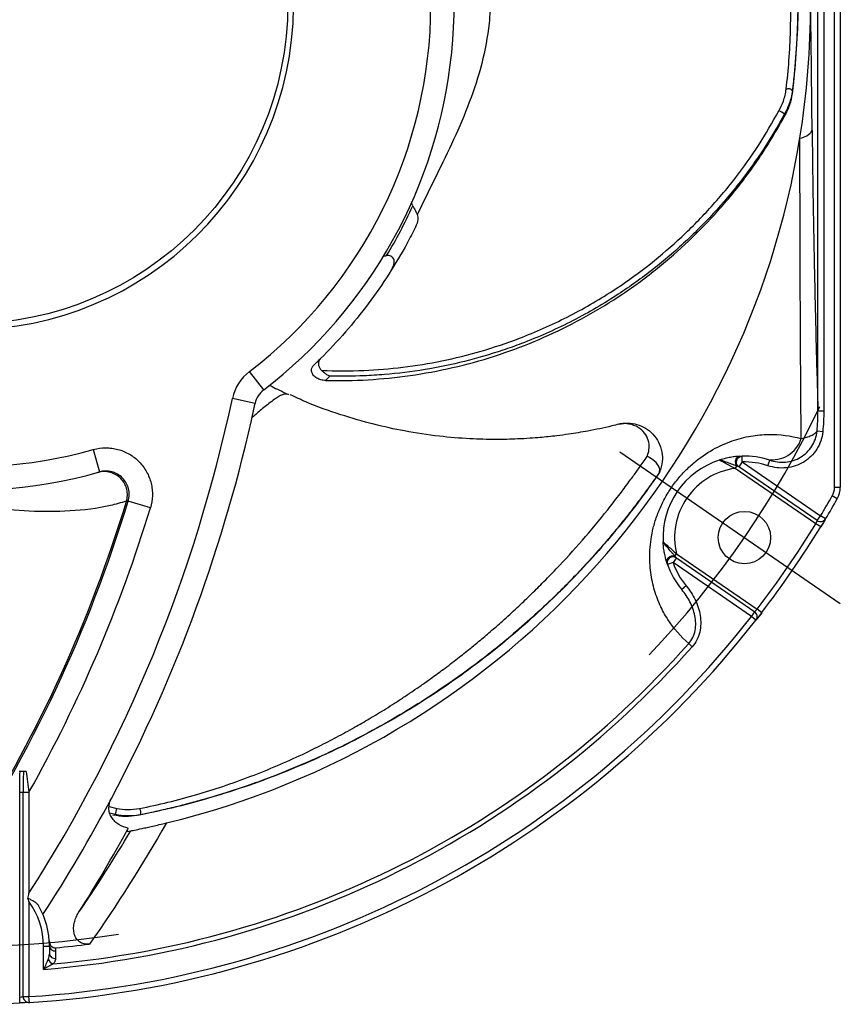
# Model space of a CAD drawing. Header units: millimetres. Extents: x 0 to 594, y 0 to 420.
# Tile 3 of 19: x 131 to 202, y 102 to 187. Entities that reach past the tile are written whole.
import ezdxf

# ---------------------------------------------------------------- set-up
doc = ezdxf.new("R2010")
doc.units = ezdxf.units.MM
doc.linetypes.add('CENTER', pattern=[27, 20, -2, 3, -2])

msp = doc.modelspace()

# ---------------------------------------------------------------- linework, layer by layer
at = {"color": 7}
for p, q in [((201.5, 146.793), (201.5, 226.45)), ((202, 226.45), (202, 146.793)), ((200.577, 224.45), (200.577, 153.346)), ((200.078, 153.346), (200.078, 223.451)), ((197.877, 180.861), (197.858, 180.618)), ((197.175, 178.64), (197.204, 178.889)), ((163.062, 166.716), (162.998, 166.714)), ((152.428, 155.174), (151.211, 156.761)), ((158.122, 156.353), (157.741, 155.975)), ((151.688, 154.003), (149.732, 154.42)), ((200.577, 153.346), (200.078, 153.346)), ((182.962, 152.221), (182.97, 152.21)), ((183.035, 152.249), (182.963, 152.229)), ((200.49, 151.562), (200.002, 151.611)), ((137.78, 150.038), (138.321, 148.112)), ((193.569, 148.968), (193.286, 148.556)), ((193.569, 148.968), (193.555, 149.468)), ((193.569, 148.968), (200.303, 144.34)), ((195.776, 148.649), (195.931, 149.124)), ((192.958, 148.418), (193.097, 148.62)), ((199.888, 143.655), (192.958, 148.418)), ((200.02, 143.928), (193.286, 148.556)), ((186.443, 148.074), (186.41, 148.003)), ((201.5, 146.793), (202, 146.793)), ((142.69, 145.02), (140.777, 145.604)), ((201.738, 145.803), (201.304, 146.051)), ((200.02, 143.928), (200.303, 144.34)), ((200.732, 144.083), (200.303, 144.34)), ((200.314, 143.394), (199.888, 143.655)), ((187.905, 140.727), (187.622, 140.315)), ((187.778, 140.881), (187.917, 141.083)), ((187.905, 140.727), (194.639, 136.099)), ((187.917, 141.083), (194.847, 136.321)), ((187.622, 140.315), (187.15, 140.149)), ((194.356, 135.687), (187.622, 140.315)), ((188.753, 138.319), (188.369, 137.999)), ((195.244, 136.016), (194.847, 136.321)), ((194.356, 135.687), (194.639, 136.099)), ((194.75, 135.379), (194.356, 135.687)), ((189.262, 133.088), (188.963, 133.353)), ((131.45, 120.582), (131.75, 120.582)), ((131.45, 102.966), (131.45, 120.582)), ((131.75, 120.582), (132.25, 120.582)), ((131.75, 103.011), (131.75, 120.582)), ((132.25, 120.582), (132.25, 111.904)), ((139.137, 119.343), (139.799, 119.194)), ((139.696, 118.658), (139.206, 118.77)), ((139.451, 118.609), (139.696, 118.658)), ((141.779, 118.627), (141.543, 118.57)), ((140.702, 117.207), (140.996, 117.265)), ((132.25, 111.182), (132.25, 103.011)), ((133.5, 107.35), (134, 107.35)), ((133.5, 105.355), (133.5, 107.35)), ((134, 107.35), (134, 106.697)), ((131.476, 102.467), (131.45, 102.966)), ((131.75, 103.011), (132.25, 103.011)), ((132.281, 102.512), (132.25, 103.011))]:
    msp.add_line(p, q, dxfattribs=at)
at = {"color": 7, "linetype": 'CENTER', "ltscale": 2}
msp.add_line((183.041, 149.834), (201.995, 136.807), dxfattribs=at)
at = {"color": 7, "flags": 128}
for points in [[(186.458, 148.107), (186.485, 148.338), (186.377, 148.628), (186.284, 148.765), (186.155, 148.915), (186.043, 149.023), (185.847, 149.182), (185.71, 149.276), (185.592, 149.348), (185.495, 149.402), (185.43, 149.435), (185.412, 149.443), (185.407, 149.446), (185.405, 149.447), (185.404, 149.447), (185.404, 149.447), (185.404, 149.447), (185.404, 149.447), (185.404, 149.447), (185.404, 149.447), (185.404, 149.447), (185.4, 149.448), (185.397, 149.448), (185.394, 149.448), (185.393, 149.447), (185.392, 149.446), (185.389, 149.443), (185.387, 149.44)], [(138.179, 148.073), (138.27, 148.098), (138.321, 148.112)], [(140.777, 145.604), (140.722, 145.588), (140.626, 145.56)], [(200.732, 144.083), (200.543, 143.769), (200.314, 143.394)], [(195.244, 136.016), (195.011, 135.715), (194.75, 135.379)], [(134.537, 106.952), (134.537, 106.603), (134.537, 106.299)], [(132.281, 102.512), (131.856, 102.487), (131.476, 102.467)]]:
    msp.add_lwpolyline(points, dxfattribs=at)
at = {"color": 7}
for centre, radius in [((127, 188.35), 27.5), ((193.754, 142.471), 2.25)]:
    msp.add_circle(centre, radius, dxfattribs=at)
for centre, radius, start, end in [((127, 188.35), 39.8, 307.46827, 52.26209), ((127, 188.35), 28, 91.02319, 88.97681), ((127, 188.35), 41.8, 307.46827, 41.04887), ((127, 188.35), 72.45, 350.84238, 0), ((127, 188.35), 41.8, 187.46827, 285.71443), ((127, 188.35), 39.8, 187.46827, 285.71443), ((194.579, 174.695), 4.948, 57.96232, 64.27513), ((198.376, 178.258), 1.447, 275.98098, 326.27344), ((127, 188.35), 72.45, 283.62891, 350.84238), ((127, 188.35), 42, 328.99251, 335.57793), ((153.645, 153.586), 4, 127.46827, 167.96812), ((153.645, 153.586), 2, 127.46827, 167.96812), ((24.251, 181.165), 128.3, 327.32751, 347.96812), ((24.251, 181.165), 130.3, 332.03078, 347.80619), ((24.251, 181.165), 130.3, 347.80619, 347.96812), ((196.141, 151.786), 2.627, 260.03534, 341.9981), ((193.754, 142.471), 7, 107.94021, 183.05979), ((193.754, 142.471), 7, 71.88086, 91.62893), ((193.754, 142.471), 6.5, 71.88086, 91.62893), ((193.754, 142.471), 6, 97.62642, 193.37358), ((200, 146.793), 1.5, 330.34815, 0), ((200, 146.793), 2, 330.34815, 0), ((24.251, 181.165), 121.832, 326.70757, 343.02891), ((127, 188.35), 85.5, 329.02038, 330.34815), ((127, 188.35), 86, 329.02038, 330.34815), ((24.251, 181.165), 121.7, 328.09897, 342.98857), ((24.251, 181.165), 123.831, 330.70917, 343.02891), ((200.303, 144.34), 0.5, 235.5, 329.02038), ((127, 188.35), 85.5, 322.51659, 328.48341), ((127, 188.35), 86, 322.51659, 328.48341), ((193.754, 142.471), 7, 199.37107, 219.70229), ((193.754, 142.471), 6.5, 199.37107, 219.70229), ((127, 188.35), 85.5, 273.52038, 321.97962), ((194.356, 135.687), 0.5, 321.97962, 55.5), ((127, 188.35), 86, 273.52038, 321.97962), ((127, 188.35), 83.249, 274.47814, 318.40855), ((127, 188.35), 82.85, 275.07854, 318.40855), ((24.251, 181.165), 130.3, 326.93444, 332.03078), ((134.896, 119.859), 4.948, 345.96232, 352.27513), ((24.251, 181.165), 132.8, 327.7139, 331.34671), ((127, 107.35), 6.5, 0, 36.12893), ((127, 107.35), 7, 0, 29.35998), ((127, 188.35), 81.493, 275.30358, 277.36885), ((134.462, 107.413), 0.466, 187.73235, 279.21378), ((134.462, 106.759), 0.466, 187.72695, 279.18564), ((134.548, 106.495), 0.703, 202.77361, 252.30493), ((127, 188.35), 86, 267.01659, 272.98341), ((132.25, 103.011), 0.5, 180, 273.52038)]:
    msp.add_arc(centre, radius, start, end, dxfattribs=at)
at = {"color": 7, "linetype": 'CENTER', "ltscale": 2}
for start, end in [(316.29448, 334.70552), (260.79448, 279.20552)]:
    msp.add_arc((127, 188.35), 81, start, end, dxfattribs=at)
at = {"color": 7}
for points, knots in [([(197.354, 181.011), (197.438, 181.836), (197.611, 183.518), (197.73, 185.983), (197.755, 188.471), (197.681, 190.923), (197.509, 193.378), (197.28, 195.509), (197.022, 197.375), (196.75, 199.039), (196.445, 200.648), (196.164, 201.964), (195.93, 202.979), (195.729, 203.807), (195.508, 204.669), (195.266, 205.565), (195.016, 206.444), (194.746, 207.35), (194.43, 208.366), (194.021, 209.607), (193.551, 210.944), (193.094, 212.168), (192.654, 213.293), (192.193, 214.42), (191.616, 215.763), (190.979, 217.168), (190.3, 218.587), (189.595, 219.99), (188.657, 221.78), (187.883, 223.114), (187.399, 223.95)], [0, 0, 0, 0, 0.056041, 0.114205, 0.16696, 0.224725, 0.28064, 0.333843, 0.369967, 0.408156, 0.447819, 0.480486, 0.498778, 0.517883, 0.537801, 0.558534, 0.580081, 0.599043, 0.621753, 0.651165, 0.686242, 0.716022, 0.737909, 0.766332, 0.796601, 0.834456, 0.867951, 0.900005, 0.937327, 1, 1, 1, 1]), ([(189.296, 223.874), (189.352, 223.776), (189.691, 223.183), (190.284, 222.062), (191.054, 220.547), (191.887, 218.797), (192.773, 216.792), (193.683, 214.524), (194.514, 212.229), (195.259, 209.928), (195.972, 207.444), (196.647, 204.703), (197.243, 201.757), (197.711, 198.794), (198.075, 195.662), (198.27, 192.885), (198.352, 190.315), (198.358, 188.229), (198.307, 186.342), (198.222, 184.698), (198.122, 183.304), (198.005, 182.003), (197.915, 181.203), (197.877, 180.861)], [0, 0, 0, 0, 0.0073336, 0.0443866, 0.0828589, 0.1187147, 0.1719849, 0.2278451, 0.2810827, 0.3348067, 0.3899084, 0.4548884, 0.5254195, 0.5936105, 0.6588222, 0.7401481, 0.7833962, 0.8340883, 0.8821738, 0.9116812, 0.9457334, 0.9768107, 1, 1, 1, 1]), ([(189.312, 223.871), (189.64, 223.283), (190.948, 220.937), (192.887, 216.736), (194.931, 211.265), (196.492, 205.712), (197.598, 200.09), (198.161, 195.162), (198.372, 190.973), (198.376, 187.522), (198.223, 184.055), (197.98, 181.763), (197.858, 180.618)], [0, 0, 0, 0, 0.0430079, 0.1717093, 0.3003968, 0.4290707, 0.5583894, 0.6870534, 0.7650262, 0.842999, 0.9215002, 1, 1, 1, 1]), ([(167.451, 204.186), (167.41, 204.119), (167.331, 203.99), (167.294, 203.727), (167.325, 203.475), (167.387, 203.235), (167.47, 202.925), (167.658, 202.325), (168.141, 201.119), (168.876, 199.422), (169.787, 197.412), (170.617, 195.352), (171.307, 193.214), (171.817, 191.047), (171.952, 188.847), (171.814, 186.229), (171.245, 183.209), (170.154, 179.877), (168.785, 176.681), (167.274, 173.611), (166.3, 171.616), (165.817, 170.625)], [0, 0, 0, 0, 0.0070988, 0.0137413, 0.0249114, 0.0308862, 0.0362134, 0.0536422, 0.0853589, 0.1461538, 0.2076031, 0.268628, 0.3312066, 0.39376, 0.454647, 0.515786, 0.6136583, 0.7114174, 0.8088521, 0.9050813, 1, 1, 1, 1]), ([(196.727, 179.152), (196.865, 179.429), (197.174, 180.049), (197.29, 180.668), (197.354, 181.011)], [0, 0, 0, 0, 0.446494, 1, 1, 1, 1]), ([(197.858, 180.618), (197.799, 180.301), (197.678, 179.651), (197.346, 178.983), (197.175, 178.64)], [0, 0, 0, 0, 0.486799, 1, 1, 1, 1]), ([(197.877, 180.861), (197.808, 180.496), (197.684, 179.838), (197.352, 179.181), (197.204, 178.889)], [0, 0, 0, 0, 0.554303, 1, 1, 1, 1]), ([(197.877, 180.861), (197.876, 180.873), (197.874, 180.901), (197.841, 180.946), (197.78, 180.99), (197.691, 181.026), (197.589, 181.045), (197.492, 181.046), (197.411, 181.034), (197.372, 181.018), (197.354, 181.011)], [0, 0, 0, 0, 0.1039849, 0.2240824, 0.3579726, 0.5, 0.6420274, 0.7759176, 0.8960151, 1, 1, 1, 1]), ([(157.424, 156.832), (158.627, 156.813), (160.956, 156.775), (164.408, 157.081), (167.779, 157.625), (171.131, 158.454), (174.747, 159.669), (178.562, 161.363), (182.194, 163.452), (185.357, 165.696), (188.093, 168.003), (190.656, 170.562), (192.965, 173.297), (195.018, 176.157), (196.156, 178.152), (196.727, 179.152)], [0, 0, 0, 0, 0.075792, 0.146707, 0.218058, 0.290804, 0.364041, 0.458169, 0.553338, 0.627521, 0.702224, 0.778543, 0.855409, 0.927462, 1, 1, 1, 1]), ([(157.741, 155.975), (158.207, 155.968), (159.881, 155.945), (162.77, 156.096), (166.408, 156.572), (170.036, 157.362), (173.564, 158.456), (176.951, 159.828), (180.196, 161.461), (183.331, 163.381), (186.279, 165.552), (189.011, 167.944), (191.529, 170.538), (193.847, 173.367), (195.73, 176.09), (196.756, 177.901), (197.175, 178.64)], [0, 0, 0, 0, 0.029242, 0.105012, 0.181293, 0.259204, 0.33769, 0.412699, 0.488211, 0.565321, 0.642993, 0.71762, 0.792751, 0.869478, 0.946774, 1, 1, 1, 1]), ([(197.204, 178.889), (196.922, 178.384), (196.072, 176.864), (194.792, 174.919), (193.394, 173.041), (191.896, 171.196), (189.86, 168.981), (187.182, 166.511), (184.76, 164.631), (182.604, 163.171), (180.133, 161.665), (177.415, 160.289), (174.775, 159.204), (172.444, 158.37), (169.689, 157.567), (166.288, 156.866), (163.391, 156.513), (160.661, 156.335), (159.098, 156.346), (158.122, 156.353)], [0, 0, 0, 0, 0.0365848, 0.1100429, 0.1469337, 0.1845829, 0.2601862, 0.3368567, 0.4146304, 0.4537063, 0.5014275, 0.5974975, 0.6458816, 0.6818256, 0.7539867, 0.8270948, 0.9011619, 0.9383537, 1, 1, 1, 1]), ([(199.579, 177.455), (199.602, 175.277), (199.63, 173.153), (199.698, 168.992), (199.737, 166.955), (199.822, 162.954), (199.869, 160.989), (199.944, 158.086), (199.97, 157.125), (200.023, 155.222), (200.05, 154.28), (200.078, 153.346)], [0, 0, 0, 0, 0.25, 0.25, 0.5, 0.5, 0.75, 0.75, 0.875, 0.875, 1, 1, 1, 1]), ([(198.639, 150.974), (198.63, 151.977), (198.622, 152.988), (198.607, 155.031), (198.6, 156.064), (198.58, 159.183), (198.569, 161.292), (198.542, 167.732), (198.532, 172.171), (198.527, 176.819)], [0, 0, 0, 0, 0.125, 0.125, 0.25, 0.25, 0.5, 0.5, 1, 1, 1, 1]), ([(165.242, 170.985), (165.208, 171.071), (165.164, 171.182), (165.15, 171.3), (165.147, 171.327)], [0, 0, 0, 0, 0.770006, 1, 1, 1, 1]), ([(165.242, 170.985), (165.321, 170.842), (165.467, 170.578), (165.582, 170.344), (165.635, 170.237)], [0, 0, 0, 0, 0.540497, 1, 1, 1, 1]), ([(165.635, 170.237), (165.662, 170.097), (165.732, 169.73), (165.575, 169.374), (165.478, 169.154)], [0, 0, 0, 0, 0.382182, 1, 1, 1, 1]), ([(165.817, 170.625), (165.787, 170.56), (165.727, 170.43), (165.666, 170.301), (165.635, 170.237)], [0, 0, 0, 0, 0.500123, 1, 1, 1, 1]), ([(165.478, 169.154), (165.242, 168.695), (164.536, 167.316), (163.213, 165.097), (161.439, 162.544), (159.488, 160.107), (158.04, 158.606), (157.315, 157.854)], [0, 0, 0, 0, 0.109945, 0.330337, 0.551566, 0.775353, 1, 1, 1, 1]), ([(162.669, 166.619), (162.728, 166.644), (162.834, 166.69), (162.948, 166.706), (162.998, 166.714)], [0, 0, 0, 0, 0.562359, 1, 1, 1, 1]), ([(163.432, 165.51), (163.534, 165.706), (163.67, 165.966), (163.653, 166.312), (163.579, 166.489), (163.443, 166.618), (163.279, 166.691), (163.146, 166.713), (163.074, 166.716), (163.063, 166.716)], [0, 0, 0, 0, 0.41751, 0.55394, 0.691432, 0.789215, 0.887188, 0.983486, 1, 1, 1, 1]), ([(156.705, 157.26), (156.767, 157.319), (156.972, 157.516), (157.174, 157.715), (157.315, 157.854)], [0, 0, 0, 0, 0.302122, 1, 1, 1, 1]), ([(157.315, 157.854), (157.26, 157.786), (157.15, 157.65), (157.11, 157.398), (157.169, 157.142), (157.294, 156.952), (157.396, 156.858), (157.424, 156.832)], [0, 0, 0, 0, 0.22233, 0.444533, 0.670786, 0.911185, 1, 1, 1, 1]), ([(157.741, 155.975), (157.608, 155.988), (157.344, 156.015), (156.983, 156.175), (156.696, 156.406), (156.531, 156.692), (156.517, 156.976), (156.61, 157.163), (156.69, 157.244), (156.705, 157.26)], [0, 0, 0, 0, 0.162718, 0.325058, 0.497129, 0.668441, 0.826498, 0.966485, 1, 1, 1, 1]), ([(157.424, 156.832), (157.471, 156.79), (157.579, 156.692), (157.782, 156.521), (157.969, 156.41), (158.088, 156.364), (158.121, 156.354), (158.122, 156.353)], [0, 0, 0, 0, 0.222589, 0.509408, 0.867877, 0.992467, 1, 1, 1, 1]), ([(152.911, 155.569), (152.987, 155.53), (153.202, 155.42), (153.779, 155.135), (154.3, 154.893), (154.561, 154.772)], [0, 0, 0, 0, 0.214532, 0.607462, 1, 1, 1, 1]), ([(154.561, 154.772), (154.485, 154.791), (154.337, 154.826), (154.076, 154.78), (153.846, 154.673), (153.637, 154.54), (153.368, 154.365), (152.855, 154), (152.159, 153.424), (151.628, 152.953), (151.381, 152.734)], [0, 0, 0, 0, 0.062932, 0.12182, 0.220845, 0.273813, 0.32104, 0.475551, 0.756726, 1, 1, 1, 1]), ([(182.963, 152.229), (182.763, 152.174), (181.884, 151.932), (180.44, 151.646), (178.86, 151.378), (177.72, 151.227), (176.907, 151.136), (176.138, 151.064), (175.261, 150.996), (173.991, 150.927), (172.264, 150.89), (170.019, 150.949), (167.392, 151.169), (164.633, 151.585), (161.8, 152.203), (158.968, 153.032), (156.567, 153.879), (155.16, 154.542), (154.713, 154.753)], [0, 0, 0, 0, 0.021502, 0.094163, 0.152108, 0.18722, 0.213111, 0.236734, 0.267076, 0.304159, 0.368361, 0.445915, 0.536828, 0.641685, 0.735507, 0.837913, 0.948589, 1, 1, 1, 1]), ([(182.97, 152.21), (183.225, 152.255), (183.742, 152.345), (184.536, 152.22), (185.283, 151.899), (185.928, 151.375), (186.422, 150.673), (186.694, 149.858), (186.741, 148.961), (186.556, 148.402), (186.458, 148.107)], [0, 0, 0, 0, 0.112561, 0.228262, 0.348044, 0.472068, 0.597985, 0.734184, 0.859834, 1, 1, 1, 1]), ([(185.387, 149.44), (185.404, 149.482), (185.504, 149.724), (185.601, 150.198), (185.525, 150.852), (185.205, 151.471), (184.645, 151.98), (184.004, 152.234), (183.499, 152.279), (183.198, 152.26), (183.045, 152.227), (182.97, 152.21)], [0, 0, 0, 0, 0.0301871, 0.1754556, 0.3280689, 0.4859333, 0.6500504, 0.8218287, 0.9103513, 0.9553863, 1, 1, 1, 1]), ([(200.49, 151.562), (200.463, 151.295), (200.406, 151.037), (200.234, 150.536), (200.117, 150.293), (199.834, 149.846), (199.667, 149.638), (199.285, 149.264), (199.077, 149.102), (198.624, 148.827), (198.378, 148.714), (197.876, 148.548), (197.615, 148.493), (197.084, 148.441), (196.82, 148.445), (196.293, 148.507), (196.03, 148.566), (195.776, 148.649)], [0, 0, 0, 0, 0.125, 0.125, 0.25, 0.25, 0.375, 0.375, 0.5, 0.5, 0.625, 0.625, 0.75, 0.75, 0.875, 0.875, 1, 1, 1, 1]), ([(195.931, 149.124), (196.15, 149.052), (196.376, 149), (196.829, 148.944), (197.057, 148.939), (197.514, 148.98), (197.74, 149.025), (198.174, 149.165), (198.386, 149.26), (198.778, 149.495), (198.959, 149.634), (199.289, 149.954), (199.434, 150.133), (199.679, 150.517), (199.781, 150.727), (199.93, 151.158), (199.979, 151.381), (200.002, 151.611)], [0, 0, 0, 0, 0.125, 0.125, 0.25, 0.25, 0.375, 0.375, 0.5, 0.5, 0.625, 0.625, 0.75, 0.75, 0.875, 0.875, 1, 1, 1, 1]), ([(198.639, 150.974), (198.809, 151.011), (198.967, 151.052), (199.252, 151.141), (199.381, 151.19), (199.609, 151.296), (199.708, 151.353), (199.879, 151.476), (199.949, 151.541), (200.002, 151.611)], [0, 0, 0, 0, 0.25, 0.25, 0.5, 0.5, 0.75, 0.75, 1, 1, 1, 1]), ([(188.963, 133.353), (188.269, 133.959), (187.67, 134.654), (186.916, 135.835), (186.69, 136.252), (186.291, 137.139), (186.118, 137.613), (185.844, 138.603), (185.741, 139.121), (185.649, 139.941), (185.629, 140.221), (185.612, 140.799), (185.616, 141.098), (185.669, 142.01), (185.758, 142.639), (186.003, 143.628), (186.104, 143.966), (186.344, 144.64), (186.483, 144.979), (186.807, 145.658), (186.988, 145.993), (187.288, 146.48), (187.392, 146.64), (187.611, 146.957), (187.726, 147.114), (188.079, 147.57), (188.326, 147.856), (188.841, 148.393), (189.112, 148.647), (189.927, 149.339), (190.479, 149.715), (191.317, 150.186), (191.598, 150.326), (192.151, 150.574), (192.426, 150.682), (192.971, 150.872), (193.243, 150.954), (193.78, 151.092), (194.044, 151.148), (194.823, 151.282), (195.328, 151.327), (196.804, 151.353), (197.741, 151.226), (198.639, 150.974)], [0, 0, 0, 0, 0.125, 0.125, 0.1875, 0.1875, 0.25, 0.25, 0.3125, 0.3125, 0.34375, 0.34375, 0.375, 0.375, 0.4375, 0.4375, 0.46875, 0.46875, 0.5, 0.5, 0.53125, 0.53125, 0.546875, 0.546875, 0.5625, 0.5625, 0.59375, 0.59375, 0.625, 0.625, 0.6875, 0.6875, 0.71875, 0.71875, 0.75, 0.75, 0.78125, 0.78125, 0.8125, 0.8125, 0.875, 0.875, 1, 1, 1, 1]), ([(137.78, 150.038), (138.126, 150.135), (138.478, 150.184), (139.013, 150.188), (139.194, 150.177), (139.548, 150.132), (139.722, 150.098), (140.237, 149.961), (140.573, 149.821), (141.034, 149.552), (141.181, 149.453), (141.462, 149.234), (141.597, 149.113), (141.972, 148.73), (142.185, 148.446), (142.534, 147.818), (142.664, 147.485), (142.791, 146.966), (142.822, 146.788), (142.86, 146.432), (142.867, 146.255), (142.852, 145.722), (142.795, 145.365), (142.69, 145.02)], [0, 0, 0, 0, 0.125, 0.125, 0.1875, 0.1875, 0.25, 0.25, 0.375, 0.375, 0.4375, 0.4375, 0.5, 0.5, 0.625, 0.625, 0.75, 0.75, 0.8125, 0.8125, 0.875, 0.875, 1, 1, 1, 1]), ([(141.76, 119.172), (142.571, 119.346), (144.225, 119.702), (146.605, 120.35), (148.98, 121.095), (151.289, 121.924), (153.57, 122.845), (155.526, 123.722), (157.221, 124.544), (158.72, 125.317), (160.156, 126.104), (161.321, 126.778), (162.213, 127.314), (162.939, 127.762), (163.691, 128.238), (164.467, 128.745), (165.227, 129.254), (166.005, 129.791), (166.873, 130.406), (167.928, 131.178), (169.054, 132.038), (170.076, 132.851), (171.01, 133.617), (171.939, 134.404), (173.039, 135.367), (174.178, 136.407), (175.318, 137.492), (176.434, 138.596), (177.946, 140.151), (179.858, 142.234), (181.462, 144.171), (182.479, 145.468), (182.946, 146.074), (183.398, 146.671), (183.802, 147.213), (184.237, 147.806), (184.759, 148.533), (185.162, 149.115), (185.387, 149.44)], [0, 0, 0, 0, 0.04644, 0.094641, 0.138359, 0.186228, 0.232564, 0.276653, 0.306589, 0.338236, 0.371104, 0.398175, 0.413334, 0.429166, 0.445672, 0.462853, 0.480709, 0.496423, 0.515242, 0.539616, 0.568684, 0.593362, 0.6115, 0.635054, 0.660137, 0.691508, 0.719265, 0.745827, 0.776756, 0.836686, 0.897853, 0.911487, 0.925364, 0.939086, 0.951818, 0.96177, 0.97867, 1, 1, 1, 1]), ([(193.296, 149.456), (193.17, 149.448), (193.03, 149.435), (192.742, 149.399), (192.594, 149.376), (192.298, 149.32), (192.15, 149.286), (191.935, 149.231), (191.864, 149.211), (191.761, 149.181), (191.727, 149.171), (191.661, 149.151), (191.628, 149.14), (191.598, 149.131)], [0, 0, 0, 0, 0.25, 0.25, 0.5, 0.5, 0.75, 0.75, 0.875, 0.875, 0.9375, 0.9375, 1, 1, 1, 1]), ([(193.097, 148.62), (193.021, 148.647), (192.943, 148.676), (192.788, 148.733), (192.71, 148.761), (192.48, 148.847), (192.33, 148.903), (192.05, 149.008), (191.918, 149.057), (191.761, 149.108), (191.716, 149.121), (191.643, 149.136), (191.616, 149.137), (191.598, 149.131)], [0, 0, 0, 0, 0.125, 0.125, 0.25, 0.25, 0.5, 0.5, 0.75, 0.75, 0.875, 0.875, 1, 1, 1, 1]), ([(192.958, 148.418), (192.807, 148.495), (192.659, 148.572), (192.367, 148.724), (192.222, 148.8), (191.957, 148.939), (191.836, 149.003), (191.654, 149.1), (191.598, 149.131), (191.598, 149.131)], [0, 0, 0, 0, 0.25, 0.25, 0.5, 0.5, 0.75, 0.75, 1, 1, 1, 1]), ([(193.097, 148.62), (193.052, 148.69), (193.02, 148.778), (192.992, 148.964), (192.995, 149.061), (193.037, 149.236), (193.075, 149.312), (193.173, 149.42), (193.233, 149.452), (193.296, 149.456)], [0, 0, 0, 0, 0.25, 0.25, 0.5, 0.5, 0.75, 0.75, 1, 1, 1, 1]), ([(193.286, 148.556), (193.221, 148.601), (193.153, 148.671), (193.068, 148.868), (193.056, 148.994), (193.124, 149.226), (193.203, 149.325), (193.381, 149.444), (193.476, 149.466), (193.555, 149.468)], [0, 0, 0, 0, 0.25, 0.25, 0.5, 0.5, 0.75, 0.75, 1, 1, 1, 1]), ([(193.296, 149.456), (193.32, 149.458), (193.366, 149.46), (193.425, 149.463), (193.473, 149.465), (193.509, 149.467), (193.535, 149.468), (193.552, 149.468), (193.554, 149.468), (193.555, 149.468)], [0, 0, 0, 0, 0.172585, 0.334685, 0.488203, 0.617013, 0.742427, 0.872555, 1, 1, 1, 1]), ([(140.626, 145.56), (140.679, 145.732), (140.707, 145.907), (140.718, 146.264), (140.699, 146.444), (140.616, 146.788), (140.55, 146.958), (140.378, 147.268), (140.271, 147.413), (140.022, 147.669), (139.882, 147.778), (139.573, 147.96), (139.408, 148.029), (139.065, 148.122), (138.885, 148.146), (138.53, 148.145), (138.35, 148.12), (138.179, 148.073)], [0, 0, 0, 0, 0.125, 0.125, 0.25, 0.25, 0.375, 0.375, 0.5, 0.5, 0.625, 0.625, 0.75, 0.75, 0.875, 0.875, 1, 1, 1, 1]), ([(140.777, 145.604), (140.83, 145.776), (140.858, 145.955), (140.868, 146.31), (140.849, 146.49), (140.764, 146.837), (140.699, 147.003), (140.524, 147.317), (140.418, 147.459), (140.168, 147.714), (140.025, 147.825), (139.718, 148.004), (139.55, 148.074), (139.207, 148.165), (139.027, 148.188), (138.67, 148.186), (138.495, 148.161), (138.321, 148.112)], [0, 0, 0, 0, 0.125, 0.125, 0.25, 0.25, 0.375, 0.375, 0.5, 0.5, 0.625, 0.625, 0.75, 0.75, 0.875, 0.875, 1, 1, 1, 1]), ([(193.286, 148.556), (193.286, 148.557), (193.284, 148.557), (193.275, 148.56), (193.259, 148.566), (193.235, 148.574), (193.198, 148.587), (193.151, 148.602), (193.114, 148.615), (193.097, 148.62)], [0, 0, 0, 0, 0.08134, 0.168504, 0.266095, 0.393095, 0.543721, 0.788947, 1, 1, 1, 1]), ([(186.41, 148.003), (185.818, 147.166), (184.623, 145.476), (182.722, 143.082), (180.737, 140.777), (178.669, 138.577), (176.534, 136.488), (174.333, 134.51), (172.073, 132.641), (169.759, 130.881), (167.389, 129.228), (164.965, 127.679), (162.485, 126.23), (159.954, 124.886), (157.38, 123.649), (154.585, 122.44), (151.55, 121.282), (148.272, 120.213), (144.921, 119.284), (142.669, 118.808), (141.543, 118.57)], [0, 0, 0, 0, 0.05194, 0.104957, 0.158107, 0.211114, 0.26412, 0.317218, 0.370223, 0.423308, 0.476311, 0.529383, 0.582654, 0.635989, 0.688991, 0.742055, 0.80627, 0.870592, 0.935241, 1, 1, 1, 1]), ([(186.443, 148.074), (186.335, 147.917), (186.033, 147.482), (185.552, 146.809), (185.015, 146.074), (184.508, 145.4), (184.008, 144.749), (183.546, 144.163), (183.122, 143.635), (182.717, 143.14), (182.253, 142.583), (181.77, 142.016), (181.335, 141.516), (180.698, 140.796), (179.819, 139.832), (178.619, 138.579), (177.415, 137.381), (176.008, 136.048), (174.375, 134.585), (172.499, 133.018), (170.573, 131.52), (168.615, 130.1), (166.473, 128.654), (164.075, 127.165), (161.458, 125.688), (158.784, 124.327), (155.918, 123.014), (153.337, 121.969), (150.918, 121.097), (148.936, 120.447), (147.125, 119.913), (145.535, 119.485), (144.179, 119.149), (142.906, 118.859), (142.117, 118.697), (141.779, 118.627)], [0, 0, 0, 0, 0.010115, 0.028141, 0.043861, 0.058399, 0.072924, 0.087474, 0.098027, 0.108882, 0.12141, 0.136492, 0.148421, 0.156583, 0.187473, 0.217802, 0.249293, 0.278642, 0.322245, 0.367968, 0.411545, 0.45552, 0.500622, 0.55381, 0.611542, 0.667358, 0.720736, 0.787304, 0.822703, 0.864196, 0.903556, 0.927708, 0.955581, 0.981019, 1, 1, 1, 1]), ([(186.458, 148.108), (186.454, 148.099), (186.447, 148.082), (186.444, 148.076), (186.443, 148.074)], [0, 0, 0, 0, 0.500612, 1, 1, 1, 1]), ([(140.599, 145.589), (140.15, 145.46), (138.58, 145.009), (135.78, 144.693), (132.278, 144.687), (128.814, 145.005), (125.428, 145.493), (123.229, 145.802), (122.137, 145.955)], [0, 0, 0, 0, 0.074965, 0.261938, 0.448696, 0.634834, 0.818669, 1, 1, 1, 1]), ([(199.888, 143.655), (199.923, 143.726), (199.958, 143.797), (200.006, 143.898), (200.02, 143.928), (200.02, 143.928)], [0, 0, 0, 0, 0.5, 0.5, 1, 1, 1, 1]), ([(200.732, 144.083), (200.732, 144.083), (200.687, 144.007), (200.571, 143.816), (200.525, 143.739), (200.424, 143.573), (200.369, 143.484), (200.314, 143.394)], [0, 0, 0, 0, 0.5, 0.5, 0.75, 0.75, 1, 1, 1, 1]), ([(187.778, 140.881), (187.725, 140.942), (187.671, 141.005), (187.562, 141.129), (187.508, 141.191), (187.345, 141.375), (187.239, 141.495), (187.041, 141.72), (186.948, 141.825), (186.844, 141.953), (186.815, 141.991), (186.776, 142.054), (186.765, 142.079), (186.764, 142.097)], [0, 0, 0, 0, 0.125, 0.125, 0.25, 0.25, 0.5, 0.5, 0.75, 0.75, 0.875, 0.875, 1, 1, 1, 1]), ([(187.069, 140.396), (187.032, 140.516), (186.993, 140.652), (186.924, 140.933), (186.892, 141.08), (186.839, 141.376), (186.817, 141.526), (186.791, 141.747), (186.784, 141.821), (186.775, 141.927), (186.773, 141.963), (186.768, 142.031), (186.766, 142.066), (186.764, 142.097)], [0, 0, 0, 0, 0.25, 0.25, 0.5, 0.5, 0.75, 0.75, 0.875, 0.875, 0.9375, 0.9375, 1, 1, 1, 1]), ([(186.764, 142.097), (186.764, 142.097), (186.812, 142.056), (186.968, 141.921), (187.072, 141.831), (187.297, 141.634), (187.419, 141.526), (187.666, 141.307), (187.791, 141.196), (187.917, 141.083)], [0, 0, 0, 0, 0.25, 0.25, 0.5, 0.5, 0.75, 0.75, 1, 1, 1, 1]), ([(187.778, 140.881), (187.713, 140.895), (187.629, 140.898), (187.442, 140.864), (187.339, 140.824), (187.173, 140.71), (187.112, 140.638), (187.054, 140.504), (187.054, 140.444), (187.069, 140.396)], [0, 0, 0, 0, 0.25, 0.25, 0.5, 0.5, 0.75, 0.75, 1, 1, 1, 1]), ([(187.905, 140.727), (187.819, 140.786), (187.714, 140.818), (187.505, 140.812), (187.401, 140.776), (187.235, 140.649), (187.173, 140.558), (187.113, 140.358), (187.116, 140.248), (187.15, 140.149)], [0, 0, 0, 0, 0.25, 0.25, 0.5, 0.5, 0.75, 0.75, 1, 1, 1, 1]), ([(187.778, 140.881), (187.789, 140.867), (187.814, 140.837), (187.845, 140.799), (187.87, 140.769), (187.888, 140.747), (187.902, 140.731), (187.904, 140.728), (187.905, 140.727)], [0, 0, 0, 0, 0.211216, 0.456633, 0.607321, 0.734473, 0.876471, 1, 1, 1, 1]), ([(187.15, 140.149), (187.15, 140.15), (187.15, 140.151), (187.147, 140.158), (187.143, 140.171), (187.135, 140.193), (187.121, 140.234), (187.099, 140.299), (187.079, 140.363), (187.069, 140.396)], [0, 0, 0, 0, 0.084856, 0.170474, 0.257753, 0.383137, 0.512017, 0.745224, 1, 1, 1, 1]), ([(188.963, 133.353), (189.106, 133.514), (189.224, 133.693), (189.407, 134.075), (189.474, 134.282), (189.555, 134.7), (189.571, 134.911), (189.562, 135.335), (189.536, 135.548), (189.452, 135.962), (189.394, 136.165), (189.25, 136.563), (189.164, 136.759), (188.874, 137.322), (188.64, 137.672), (188.369, 137.999)], [0, 0, 0, 0, 0.125, 0.125, 0.25, 0.25, 0.375, 0.375, 0.5, 0.5, 0.625, 0.625, 0.75, 0.75, 1, 1, 1, 1]), ([(188.753, 138.319), (189.059, 137.95), (189.317, 137.553), (189.627, 136.91), (189.717, 136.687), (189.862, 136.234), (189.918, 136.003), (189.991, 135.534), (190.008, 135.292), (189.996, 134.816), (189.966, 134.581), (189.854, 134.114), (189.772, 133.889), (189.557, 133.468), (189.422, 133.268), (189.262, 133.088)], [0, 0, 0, 0, 0.25, 0.25, 0.375, 0.375, 0.5, 0.5, 0.625, 0.625, 0.75, 0.75, 0.875, 0.875, 1, 1, 1, 1]), ([(194.639, 136.099), (194.639, 136.099), (194.663, 136.123), (194.74, 136.205), (194.793, 136.262), (194.847, 136.321)], [0, 0, 0, 0, 0.5, 0.5, 1, 1, 1, 1]), ([(195.244, 136.016), (195.115, 135.848), (194.987, 135.683), (194.85, 135.507), (194.813, 135.46), (194.763, 135.396), (194.75, 135.379), (194.75, 135.379)], [0, 0, 0, 0, 0.5, 0.5, 0.75, 0.75, 1, 1, 1, 1]), ([(131.45, 120.582), (131.45, 120.876), (131.449, 121.171), (131.456, 121.761), (131.462, 122.056), (131.492, 122.35)], [0, 0, 0, 0, 0.5, 0.5, 1, 1, 1, 1]), ([(131.778, 122.35), (131.757, 122.057), (131.754, 121.762), (131.749, 121.172), (131.75, 120.877), (131.75, 120.582)], [0, 0, 0, 0, 0.5, 0.5, 1, 1, 1, 1]), ([(132.017, 122.35), (132.055, 122.067), (132.093, 121.776), (132.171, 121.183), (132.21, 120.883), (132.25, 120.582)], [0, 0, 0, 0, 0.5, 0.5, 1, 1, 1, 1]), ([(140.788, 117.486), (140.504, 117.548), (140.234, 117.65), (139.862, 117.878), (139.747, 117.965), (139.538, 118.164), (139.443, 118.277), (139.288, 118.52), (139.226, 118.654), (139.142, 118.931), (139.12, 119.073), (139.115, 119.512), (139.195, 119.797), (139.332, 120.055)], [0, 0, 0, 0, 0.25, 0.25, 0.375, 0.375, 0.5, 0.5, 0.625, 0.625, 0.75, 0.75, 1, 1, 1, 1]), ([(141.543, 118.57), (141.223, 118.529), (140.568, 118.443), (139.829, 118.553), (139.451, 118.609)], [0, 0, 0, 0, 0.486799, 1, 1, 1, 1]), ([(141.779, 118.627), (141.411, 118.58), (140.747, 118.495), (140.02, 118.608), (139.696, 118.658)], [0, 0, 0, 0, 0.554303, 1, 1, 1, 1]), ([(139.799, 119.194), (140.105, 119.148), (140.79, 119.045), (141.415, 119.127), (141.76, 119.172)], [0, 0, 0, 0, 0.446494, 1, 1, 1, 1]), ([(141.779, 118.627), (141.791, 118.632), (141.817, 118.643), (141.85, 118.688), (141.873, 118.76), (141.879, 118.855), (141.866, 118.959), (141.837, 119.051), (141.8, 119.125), (141.773, 119.157), (141.76, 119.172)], [0, 0, 0, 0, 0.103985, 0.224082, 0.357973, 0.5, 0.642027, 0.775918, 0.896015, 1, 1, 1, 1]), ([(140.996, 117.265), (141.006, 117.267), (141.044, 117.274), (141.154, 117.296), (141.229, 117.311), (141.488, 117.363), (141.71, 117.409), (142.109, 117.493), (142.252, 117.523), (142.557, 117.59), (142.719, 117.626), (143.068, 117.704), (143.254, 117.747), (143.648, 117.838), (143.857, 117.888), (144.072, 117.94)], [0, 0, 0, 0, 0.125, 0.125, 0.25, 0.25, 0.5, 0.5, 0.625, 0.625, 0.75, 0.75, 0.875, 0.875, 1, 1, 1, 1]), ([(140.702, 117.207), (140.689, 117.205), (140.694, 117.235), (140.726, 117.333), (140.753, 117.403), (140.788, 117.486)], [0, 0, 0, 0, 0.5, 0.5, 1, 1, 1, 1]), ([(132.162, 111.443), (132.191, 111.591), (132.219, 111.74), (132.247, 111.889), (132.248, 111.894), (132.249, 111.899), (132.25, 111.904)], [0, 0, 0, 0, 0.0004546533, 0.0004546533, 0.0004546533, 0.0004698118, 0.0004698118, 0.0004698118, 0.0004698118]), ([(133.101, 110.782), (133.059, 110.856), (133.004, 110.924), (132.874, 111.05), (132.798, 111.108), (132.633, 111.216), (132.543, 111.266), (132.358, 111.359), (132.261, 111.402), (132.162, 111.443)], [0, 0, 0, 0, 0.25, 0.25, 0.5, 0.5, 0.75, 0.75, 1, 1, 1, 1]), ([(137.452, 107.53), (137.3, 107.51), (137.146, 107.513), (136.922, 107.562), (136.85, 107.585), (136.711, 107.646), (136.644, 107.685), (136.459, 107.819), (136.356, 107.937), (136.203, 108.2), (136.151, 108.347), (136.091, 108.644), (136.082, 108.798), (136.097, 109.101), (136.121, 109.25), (136.195, 109.546), (136.245, 109.69), (136.366, 109.967), (136.437, 110.101), (136.519, 110.23)], [0, 0, 0, 0, 0.125, 0.125, 0.1875, 0.1875, 0.25, 0.25, 0.375, 0.375, 0.5, 0.5, 0.625, 0.625, 0.75, 0.75, 0.875, 0.875, 1, 1, 1, 1]), ([(133.986, 107.798), (133.995, 107.648), (134.046, 107.502), (134.188, 107.328), (134.247, 107.279), (134.382, 107.214), (134.457, 107.199), (134.533, 107.206)], [0, 0, 0, 0, 0.5, 0.5, 0.75, 0.75, 1, 1, 1, 1]), ([(133.899, 106.223), (133.839, 106.091), (133.773, 105.946), (133.638, 105.653), (133.569, 105.503), (133.5, 105.355)], [0, 0, 0, 0, 0.5, 0.5, 1, 1, 1, 1]), ([(134.334, 105.825), (134.208, 105.754), (134.068, 105.675), (133.787, 105.516), (133.643, 105.435), (133.5, 105.355)], [0, 0, 0, 0, 0.5, 0.5, 1, 1, 1, 1]), ([(134.537, 106.299), (134.536, 106.218), (134.519, 106.136), (134.452, 105.976), (134.402, 105.899), (134.334, 105.825)], [0, 0, 0, 0, 0.5, 0.5, 1, 1, 1, 1]), ([(131.45, 102.966), (131.529, 102.977), (131.606, 102.988), (131.717, 103.006), (131.75, 103.011), (131.75, 103.011)], [0, 0, 0, 0, 0.5, 0.5, 1, 1, 1, 1]), ([(132.281, 102.512), (132.281, 102.512), (132.193, 102.507), (131.969, 102.494), (131.88, 102.489), (131.686, 102.478), (131.582, 102.472), (131.476, 102.467)], [0, 0, 0, 0, 0.5, 0.5, 0.75, 0.75, 1, 1, 1, 1])]:
    msp.add_open_spline(points, degree=3, knots=knots, dxfattribs=at)
for points in [[(199.579, 177.455), (199.541, 181.112), (199.496, 184.733), (199.45, 188.35)], [(200.002, 151.611), (200.055, 152.188), (200.079, 152.767), (200.078, 153.346)], [(200.577, 153.346), (200.577, 152.75), (200.549, 152.155), (200.49, 151.562)], [(140.626, 145.56), (140.626, 145.56), (140.626, 145.56), (140.626, 145.56)], [(132.017, 122.35), (131.784, 122.35), (131.574, 122.35), (131.402, 122.35)], [(144.072, 117.94), (142.014, 114.355), (139.806, 110.886), (137.452, 107.53)], [(136.519, 110.23), (138.081, 112.522), (139.574, 114.867), (140.996, 117.265)], [(132.25, 111.182), (132.222, 111.269), (132.192, 111.357), (132.162, 111.443)], [(133.899, 106.223), (133.969, 106.376), (134, 106.537), (134, 106.697)], [(134.533, 107.206), (134.535, 107.122), (134.537, 107.037), (134.537, 106.952)]]:
    msp.add_open_spline(points, degree=3, dxfattribs=at)

doc.saveas('drawing.dxf')
